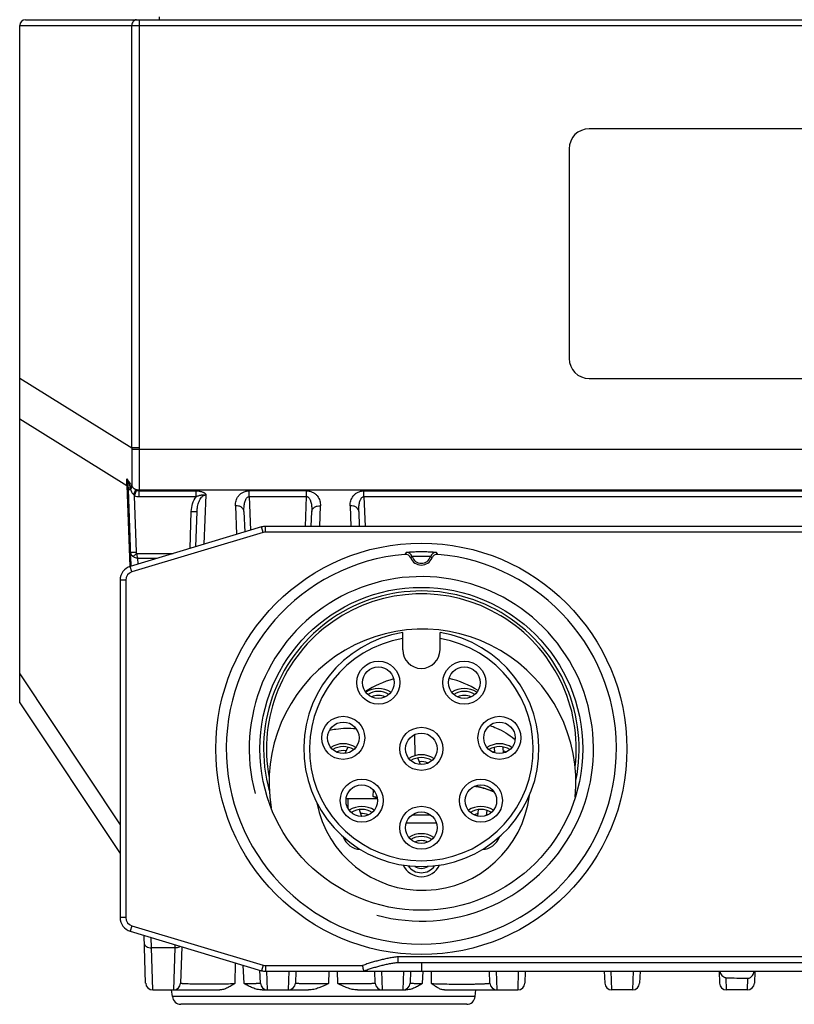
# Model space of a CAD drawing. Header units: millimetres. Extents: x 64 to 504, y 17 to 405.
# Tile 8 of 22: x 108 to 135, y 295 to 329. Entities that reach past the tile are written whole.
import ezdxf

# ---------------------------------------------------------------- set-up
doc = ezdxf.new("R2010")
doc.units = ezdxf.units.MM
doc.header["$LTSCALE"] = 32.67
doc.layers.add('00_COMPONENTS', color=7, linetype='CONTINUOUS')

msp = doc.modelspace()

# ---------------------------------------------------------------- linework, layer by layer
at = {"layer": '00_COMPONENTS', "color": 7}
for p, q in [((108.013, 329.395), (161.613, 329.395)), ((107.813, 305.595), (107.813, 329.195)), ((141.963, 325.595), (127.663, 325.595)), ((126.963, 324.895), (126.963, 317.595)), ((127.663, 316.895), (140.456, 316.895)), ((111.697, 310.359), (111.604, 313.028)), ((113.952, 311.036), (113.995, 312.263)), ((115.631, 312.263), (115.656, 311.547)), ((117.977, 311.744), (117.995, 312.263)), ((119.631, 312.263), (119.649, 311.744)), ((116.242, 311.723), (111.669, 310.351)), ((153.239, 311.744), (116.386, 311.744)), ((111.313, 309.872), (111.313, 298.116)), ((121.163, 307.444), (121.163, 308.042)), ((122.463, 307.444), (122.463, 308.042)), ((107.813, 305.595), (111.313, 300.345)), ((119.254, 304.051), (119.146, 303.83)), ((124.373, 303.852), (124.367, 304.05)), ((124.673, 303.844), (124.667, 304.058)), ((121.785, 303.445), (121.689, 303.677)), ((120.283, 302.252), (119.263, 302.252)), ((119.644, 301.878), (119.731, 301.64)), ((123.782, 301.65), (123.805, 301.879)), ((124.086, 301.677), (124.103, 301.85)), ((122.138, 301.687), (121.487, 301.687)), ((122.339, 301.404), (121.287, 301.404)), ((123.972, 300.489), (123.974, 300.51)), ((111.669, 297.637), (116.242, 296.265)), ((112.204, 295.836), (112.146, 297.494)), ((113.465, 297.098), (113.421, 295.836)), ((148.625, 296.544), (121, 296.544)), ((116.204, 295.836), (116.189, 296.281)), ((116.386, 296.244), (153.239, 296.244)), ((117.435, 296.244), (117.421, 295.836)), ((120.204, 295.836), (120.19, 296.244)), ((121.435, 296.244), (121.421, 295.836)), ((124.204, 295.836), (124.19, 296.244)), ((125.435, 296.244), (125.421, 295.836)), ((128.19, 296.244), (128.204, 295.836)), ((129.435, 296.244), (129.421, 295.836)), ((132.19, 296.244), (132.204, 295.836)), ((133.435, 296.244), (133.421, 295.836)), ((112.454, 295.595), (114.784, 295.595)), ((113.135, 295.363), (113.11, 295.595)), ((116.262, 295.595), (117.882, 295.595)), ((119.587, 295.595), (121.269, 295.595)), ((122.615, 295.595), (125.171, 295.595)), ((123.691, 295.363), (123.715, 295.595)), ((129.171, 295.595), (128.454, 295.595)), ((133.171, 295.595), (132.454, 295.595)), ((123.393, 295.095), (113.433, 295.095))]:
    msp.add_line(p, q, dxfattribs=at)
at = {"layer": '00_COMPONENTS', "color": 4}
for p, q in [((111.973, 329.395), (111.973, 314.477)), ((112.669, 329.495), (112.669, 329.395)), ((107.813, 329.195), (161.813, 329.195)), ((111.724, 314.477), (111.724, 329.195)), ((107.813, 316.907), (111.724, 314.477)), ((107.813, 315.495), (111.553, 313.171)), ((111.974, 314.423), (111.723, 314.419)), ((111.973, 314.477), (111.724, 314.477)), ((157.652, 314.423), (111.974, 314.423)), ((111.553, 313.171), (111.651, 310.345)), ((111.862, 313.026), (111.892, 313.007)), ((111.973, 312.982), (113.963, 312.982)), ((111.973, 312.781), (111.973, 312.982)), ((157.652, 313.009), (111.974, 313.009)), ((113.963, 312.781), (113.963, 312.982)), ((114.248, 311.124), (114.308, 312.843)), ((117.813, 312.982), (115.813, 312.982)), ((115.813, 312.781), (115.813, 312.982)), ((117.813, 312.781), (117.813, 312.982)), ((119.813, 312.982), (149.813, 312.982)), ((119.813, 312.781), (119.813, 312.982)), ((111.88, 310.851), (111.811, 312.813)), ((111.973, 312.781), (113.963, 312.781)), ((115.813, 312.781), (117.813, 312.781)), ((115.813, 312.781), (115.854, 311.606)), ((117.777, 311.744), (117.813, 312.781)), ((119.813, 312.781), (149.813, 312.781)), ((119.813, 312.781), (119.849, 311.744)), ((113.75, 310.975), (113.795, 312.263)), ((115.331, 312.465), (115.366, 311.46)), ((118.27, 311.744), (118.295, 312.465)), ((119.331, 312.465), (119.356, 311.744)), ((116.3, 311.531), (111.727, 310.159)), ((116.3, 311.531), (116.242, 311.723)), ((116.386, 311.544), (116.386, 311.744)), ((153.239, 311.544), (116.386, 311.544)), ((111.897, 310.799), (113.164, 310.799)), ((111.932, 310.631), (112.604, 310.631)), ((111.939, 310.432), (111.932, 310.631)), ((111.727, 310.159), (111.669, 310.351)), ((111.513, 309.872), (111.313, 309.872)), ((111.513, 309.872), (111.513, 298.116)), ((107.813, 306.602), (111.313, 301.352)), ((121.598, 303.758), (121.582, 304.493)), ((120.138, 302.329), (120.141, 302.562)), ((119.263, 301.912), (119.263, 302.252)), ((111.513, 298.116), (111.313, 298.116)), ((111.727, 297.829), (111.669, 297.637)), ((111.727, 297.829), (116.3, 296.457)), ((112.406, 297.059), (112.393, 297.42)), ((113.22, 297.059), (112.406, 297.059)), ((112.454, 295.595), (112.406, 297.059)), ((113.22, 297.059), (113.171, 295.595)), ((113.224, 297.171), (113.22, 297.059)), ((148.625, 296.744), (121, 296.744)), ((121, 296.544), (121, 296.744)), ((115.324, 296.54), (115.312, 295.818)), ((115.324, 296.54), (115.312, 295.818)), ((115.632, 295.818), (115.607, 296.456)), ((115.632, 295.818), (115.607, 296.456)), ((116.3, 296.457), (116.242, 296.265)), ((116.386, 296.444), (119.767, 296.444)), ((116.386, 296.444), (116.386, 296.244)), ((121.813, 296.544), (121.813, 296.244)), ((116.454, 295.595), (116.433, 296.244)), ((117.193, 296.244), (117.171, 295.595)), ((118.592, 296.244), (118.58, 295.818)), ((118.592, 296.244), (118.58, 295.818)), ((118.9, 295.818), (118.888, 296.244)), ((120.454, 295.595), (120.433, 296.244)), ((121.193, 296.244), (121.171, 295.595)), ((121.865, 296.244), (121.847, 295.818)), ((122.167, 295.818), (122.161, 296.244)), ((124.454, 295.595), (124.433, 296.244)), ((125.193, 296.244), (125.171, 295.595)), ((128.454, 295.595), (128.433, 296.244)), ((129.193, 296.244), (129.171, 295.595)), ((132.454, 295.595), (132.44, 296.022)), ((133.185, 296), (133.171, 295.595)), ((123.691, 295.363), (113.135, 295.363)), ((116.413, 295.598), (116.413, 295.595))]:
    msp.add_line(p, q, dxfattribs=at)
at = {"layer": '00_COMPONENTS', "color": 7}
for centre, radius in [((121.813, 303.994), 7.165), ((121.813, 303.994), 5.625), ((120.315, 306.3), 0.75), ((123.311, 306.3), 0.75), ((120.315, 306.3), 0.55), ((123.311, 306.3), 0.55), ((119.09, 304.377), 0.75), ((124.536, 304.377), 0.75), ((119.09, 304.377), 0.55), ((121.813, 303.994), 0.75), ((124.536, 304.377), 0.55), ((121.813, 303.994), 0.55), ((119.737, 302.19), 0.75), ((123.888, 302.19), 0.75), ((119.737, 302.19), 0.55), ((123.888, 302.19), 0.55), ((121.813, 301.244), 0.75), ((121.813, 301.244), 0.55)]:
    msp.add_circle(centre, radius, dxfattribs=at)
for centre, radius, start, end in [((108.013, 329.195), 0.2, 90, 180), ((127.663, 324.895), 0.7, 90, 180), ((127.663, 317.595), 0.7, 180, 270), ((116.386, 311.244), 0.5, 90, 106.6992), ((121.813, 303.994), 6.8, 94.8393, 85.1607), ((121.256, 310.57), 0.2, 21.8691, 94.8409), ((122.37, 310.57), 0.2, 85.1591, 158.1308), ((121.813, 310.794), 0.4, 201.8708, 338.1292), ((111.813, 309.872), 0.5, 106.6992, 180), ((121.813, 303.994), 5.5, 348.4767, 195.4473), ((121.813, 303.994), 5.4, 353.3057, 190.6901), ((121.854, 302.815), 5.35, 354.5336, 189.4372), ((121.813, 303.994), 4.1, 99.122, 80.878), ((121.813, 303.994), 3.9, 99.5941, 80.4059), ((121.813, 307.444), 0.65, 180, 360), ((121.854, 302.815), 3.75, 105.5311, 122.1076), ((121.854, 302.815), 3.75, 58.9492, 75.6829), ((120.315, 305.294), 0.8, 57.0003, 122.9997), ((120.315, 305.294), 0.7, 58.4374, 121.5715), ((123.311, 305.294), 0.8, 57.0003, 122.9997), ((123.311, 305.294), 0.7, 58.4217, 121.5597), ((120.315, 305.294), 0.56, 65.2529, 114.7572), ((123.311, 305.294), 0.56, 65.2552, 114.745), ((123.651, 302.696), 2.156, 49.5204, 49.6846), ((123.666, 302.714), 2.132, 48.4123, 49.5221), ((119.09, 303.371), 0.8, 57, 122.9973), ((119.09, 303.371), 0.7, 58.4206, 121.5753), ((119.09, 303.371), 0.56, 79.5793, 114.7454), ((124.536, 303.371), 0.8, 57.0015, 122.9967), ((124.536, 303.371), 0.7, 58.4247, 121.5773), ((124.536, 303.371), 0.56, 107.1112, 114.7661), ((124.536, 303.371), 0.56, 65.2306, 76.0376), ((121.813, 302.988), 0.8, 57.0015, 123.0003), ((121.813, 302.988), 0.7, 58.4225, 121.5785), ((121.813, 302.988), 0.56, 65.25, 97.0593), ((119.09, 303.371), 0.8, 296.3267, 301.457), ((124.536, 303.371), 0.8, 238.543, 243.6733), ((121.854, 302.815), 3.75, 190.7935, 353.1788), ((119.263, 298.724), 3.528, 90.0003, 91.1635), ((119.355, 299.913), 2.54, 68.6415, 72.0489), ((120.727, 304.152), 1.916, 252.0746, 256.4294), ((119.737, 301.184), 0.8, 57.0005, 122.9991), ((119.737, 301.184), 0.7, 58.4247, 121.5784), ((123.888, 301.184), 0.8, 57.001, 123.0002), ((123.888, 301.184), 0.7, 58.4262, 121.5745), ((119.737, 301.184), 0.56, 65.2316, 94.4654), ((123.888, 301.184), 0.56, 100.0331, 114.7627), ((123.888, 301.184), 0.56, 65.2291, 68.9595), ((119.737, 301.184), 0.7, 200.8855, 266.2132), ((121.813, 300.238), 0.8, 57.0003, 122.9997), ((121.813, 300.238), 0.7, 58.4261, 121.5739), ((123.888, 301.184), 0.7, 273.7868, 339.1145), ((121.813, 300.238), 0.56, 65.2242, 114.7757), ((121.813, 300.238), 0.7, 204.9103, 335.0897), ((121.813, 300.238), 0.56, 214.6411, 325.3589), ((121.813, 300.238), 0.41, 235.4511, 304.5489), ((111.813, 298.116), 0.5, 180, 253.3008), ((116.386, 296.744), 0.5, 253.3008, 270), ((134.265, 345.836), 49.848, 267.9024, 268.7588), ((112.454, 295.845), 0.25, 182, 270), ((113.171, 295.845), 0.25, 270, 358), ((116.454, 295.845), 0.25, 182, 270), ((117.171, 295.845), 0.25, 270, 358), ((120.454, 295.845), 0.25, 182, 270), ((121.171, 295.845), 0.25, 270, 358), ((124.454, 295.845), 0.25, 182, 270), ((125.171, 295.845), 0.25, 270, 358), ((128.454, 295.845), 0.25, 182, 270), ((129.171, 295.845), 0.25, 270, 358), ((132.454, 295.845), 0.25, 182, 270), ((133.171, 295.845), 0.25, 270, 358), ((113.433, 295.395), 0.3, 186, 270), ((123.393, 295.395), 0.3, 270, 354)]:
    msp.add_arc(centre, radius, start, end, dxfattribs=at)
at = {"layer": '00_COMPONENTS', "color": 4}
for centre, radius, start, end in [((115.109, 314.428), 3.386, 179.1776, 180.1667), ((115.061, 314.477), 3.088, 180.0009, 181.0041), ((83.444, 312.648), 28.114, 1.0661, 1.5215), ((104.971, 308.399), 8.257, 35.1419, 35.2602), ((110.289, 312.982), 1.316, 1.9984, 4.3299), ((109.673, 312.534), 2.066, 14.8645, 15.3983), ((112.849, 313.375), 1.22, 194.7707, 196.6645), ((111.889, 313.241), 0.188, 208.5392, 215.3576), ((112.309, 313.284), 0.684, 220.2003, 223.3879), ((113.52, 312.97), 1.547, 178.5807, 179.558), ((116.386, 311.244), 0.3, 90, 106.6992), ((122.721, 309.827), 1.756, 144.8494, 147.5428), ((121.3, 310.639), 0.2, 16.8496, 94.393), ((122.325, 310.639), 0.2, 85.607, 163.1504), ((120.947, 309.855), 1.706, 32.4159, 35.1895), ((121.813, 310.794), 0.335, 196.8336, 343.1664), ((111.813, 309.872), 0.3, 106.6992, 180), ((121.813, 303.994), 6, 255, 195), ((111.813, 298.116), 0.3, 180, 253.3008), ((116.386, 296.744), 0.3, 253.3008, 270)]:
    msp.add_arc(centre, radius, start, end, dxfattribs=at)
for points, knots in [([(111.89, 329.395), (111.879, 329.395), (111.857, 329.392), (111.815, 329.376), (111.768, 329.338), (111.732, 329.271), (111.724, 329.22), (111.724, 329.195)], [0, 0, 0, 0, 0.113921, 0.229702, 0.470979, 0.729671, 1, 1, 1, 1]), ([(111.723, 314.419), (111.724, 314.303), (111.723, 314.077), (111.722, 313.748), (111.722, 313.44), (111.724, 313.244), (111.723, 313.151)], [0, 0, 0, 0, 0.272545, 0.535415, 0.780478, 1, 1, 1, 1]), ([(111.974, 314.423), (111.976, 314.293), (111.977, 314.038), (111.978, 313.667), (111.977, 313.326), (111.976, 313.11), (111.974, 313.009)], [0, 0, 0, 0, 0.275896, 0.54119, 0.785686, 1, 1, 1, 1]), ([(111.547, 313.395), (111.559, 313.37), (111.605, 313.268), (111.643, 313.163), (111.665, 313.083)], [0, 0, 0, 0, 0.249835, 1, 1, 1, 1]), ([(111.547, 313.395), (111.561, 313.376), (111.617, 313.3), (111.673, 313.223), (111.714, 313.165)], [0, 0, 0, 0, 0.24674, 1, 1, 1, 1]), ([(111.601, 313.081), (111.599, 313.108), (111.588, 313.213), (111.567, 313.318), (111.547, 313.395)], [0, 0, 0, 0, 0.24958, 1, 1, 1, 1]), ([(111.553, 313.171), (111.565, 313.159), (111.587, 313.131), (111.598, 313.098), (111.601, 313.081)], [0, 0, 0, 0, 0.518499, 1, 1, 1, 1]), ([(111.665, 313.083), (111.676, 313.096), (111.695, 313.122), (111.709, 313.151), (111.714, 313.165)], [0, 0, 0, 0, 0.548416, 1, 1, 1, 1]), ([(111.601, 313.081), (111.602, 313.081), (111.604, 313.081), (111.608, 313.081), (111.613, 313.081), (111.624, 313.081), (111.641, 313.081), (111.656, 313.082), (111.665, 313.083)], [0, 0, 0, 0, 0.034257, 0.095704, 0.184235, 0.299193, 0.604205, 1, 1, 1, 1]), ([(111.604, 313.028), (111.604, 313.028), (111.605, 313.027), (111.606, 313.027), (111.61, 313.026), (111.616, 313.026), (111.625, 313.026), (111.636, 313.025), (111.649, 313.025), (111.664, 313.025), (111.675, 313.025), (111.681, 313.025)], [0, 0, 0, 0, 0.006596, 0.020061, 0.070718, 0.153335, 0.267092, 0.410621, 0.582114, 0.779423, 1, 1, 1, 1]), ([(111.67, 313.064), (111.682, 313.078), (111.703, 313.106), (111.719, 313.137), (111.723, 313.151)], [0, 0, 0, 0, 0.55129, 1, 1, 1, 1]), ([(111.681, 313.025), (111.694, 313.043), (111.716, 313.077), (111.731, 313.115), (111.735, 313.132)], [0, 0, 0, 0, 0.547188, 1, 1, 1, 1]), ([(111.681, 313.025), (111.693, 312.992), (111.722, 312.927), (111.763, 312.869), (111.786, 312.842)], [0, 0, 0, 0, 0.497124, 1, 1, 1, 1]), ([(111.735, 313.132), (111.743, 313.121), (111.765, 313.095), (111.808, 313.059), (111.843, 313.036), (111.862, 313.026)], [0, 0, 0, 0, 0.245124, 0.617934, 1, 1, 1, 1]), ([(111.786, 312.842), (111.801, 312.875), (111.828, 312.936), (111.852, 312.997), (111.862, 313.026)], [0, 0, 0, 0, 0.547731, 1, 1, 1, 1]), ([(111.811, 312.813), (111.819, 312.831), (111.846, 312.896), (111.873, 312.96), (111.892, 313.007)], [0, 0, 0, 0, 0.278821, 1, 1, 1, 1]), ([(111.974, 313.009), (111.964, 313.009), (111.926, 313.011), (111.889, 313.017), (111.862, 313.026)], [0, 0, 0, 0, 0.252827, 1, 1, 1, 1]), ([(111.892, 313.007), (111.905, 312.999), (111.931, 312.987), (111.959, 312.982), (111.973, 312.982)], [0, 0, 0, 0, 0.498091, 1, 1, 1, 1]), ([(113.963, 312.982), (113.998, 312.982), (114.051, 312.979), (114.12, 312.965), (114.169, 312.951), (114.207, 312.935), (114.236, 312.92), (114.255, 312.907), (114.273, 312.894), (114.286, 312.881), (114.295, 312.87), (114.301, 312.861), (114.305, 312.854), (114.307, 312.849), (114.308, 312.845), (114.308, 312.844), (114.308, 312.843)], [0, 0, 0, 0, 0.270972, 0.404531, 0.535382, 0.662224, 0.723686, 0.783509, 0.841411, 0.89706, 0.923938, 0.9501, 0.975476, 0.987849, 0.993951, 1, 1, 1, 1]), ([(113.963, 312.781), (113.977, 312.787), (114.004, 312.799), (114.046, 312.814), (114.089, 312.826), (114.133, 312.835), (114.169, 312.839), (114.198, 312.842), (114.22, 312.843), (114.238, 312.844), (114.252, 312.844), (114.263, 312.844), (114.275, 312.844), (114.284, 312.843), (114.29, 312.843), (114.294, 312.843), (114.298, 312.844), (114.301, 312.844), (114.305, 312.844), (114.307, 312.843), (114.308, 312.843)], [0, 0, 0, 0, 0.126729, 0.253191, 0.37902, 0.50389, 0.627657, 0.689208, 0.750675, 0.812265, 0.843186, 0.874251, 0.905474, 0.93688, 0.952647, 0.960548, 0.968471, 0.984304, 0.992192, 1, 1, 1, 1]), ([(113.995, 312.263), (113.996, 312.292), (114, 312.351), (114.013, 312.438), (114.034, 312.524), (114.062, 312.608), (114.1, 312.688), (114.142, 312.749), (114.184, 312.792), (114.221, 312.819), (114.262, 312.838), (114.293, 312.843), (114.308, 312.843)], [0, 0, 0, 0, 0.123877, 0.247805, 0.371848, 0.496091, 0.620663, 0.74578, 0.808788, 0.87215, 0.935916, 1, 1, 1, 1]), ([(115.331, 312.465), (115.329, 312.522), (115.344, 312.641), (115.413, 312.777), (115.501, 312.871), (115.589, 312.931), (115.695, 312.973), (115.773, 312.982), (115.813, 312.982)], [0, 0, 0, 0, 0.217837, 0.446645, 0.570742, 0.704162, 0.848171, 1, 1, 1, 1]), ([(117.813, 312.982), (117.853, 312.982), (117.931, 312.973), (118.037, 312.931), (118.125, 312.871), (118.213, 312.777), (118.282, 312.641), (118.297, 312.522), (118.295, 312.465)], [0, 0, 0, 0, 0.151829, 0.295838, 0.429257, 0.553354, 0.782163, 1, 1, 1, 1]), ([(119.331, 312.465), (119.329, 312.522), (119.344, 312.641), (119.413, 312.777), (119.501, 312.871), (119.589, 312.931), (119.695, 312.973), (119.773, 312.982), (119.813, 312.982)], [0, 0, 0, 0, 0.217837, 0.446645, 0.570742, 0.704162, 0.848171, 1, 1, 1, 1]), ([(111.811, 312.813), (111.837, 312.803), (111.89, 312.786), (111.946, 312.781), (111.973, 312.781)], [0, 0, 0, 0, 0.50002, 1, 1, 1, 1]), ([(113.795, 312.263), (113.798, 312.355), (113.828, 312.538), (113.908, 312.707), (113.963, 312.781)], [0, 0, 0, 0, 0.500451, 1, 1, 1, 1]), ([(115.631, 312.263), (115.63, 312.287), (115.629, 312.336), (115.633, 312.408), (115.64, 312.481), (115.653, 312.553), (115.668, 312.612), (115.685, 312.657), (115.7, 312.691), (115.719, 312.723), (115.743, 312.752), (115.768, 312.772), (115.793, 312.78), (115.806, 312.781), (115.813, 312.781)], [0, 0, 0, 0, 0.123576, 0.247119, 0.370687, 0.494363, 0.618289, 0.680468, 0.742874, 0.805655, 0.869086, 0.933643, 0.966672, 1, 1, 1, 1]), ([(117.813, 312.781), (117.82, 312.781), (117.833, 312.78), (117.857, 312.772), (117.883, 312.752), (117.907, 312.723), (117.925, 312.691), (117.941, 312.657), (117.957, 312.612), (117.973, 312.553), (117.985, 312.481), (117.993, 312.408), (117.996, 312.336), (117.996, 312.287), (117.995, 312.263)], [0, 0, 0, 0, 0.033328, 0.066357, 0.130914, 0.194346, 0.257126, 0.319532, 0.381711, 0.505637, 0.629313, 0.752881, 0.876424, 1, 1, 1, 1]), ([(119.631, 312.263), (119.63, 312.287), (119.629, 312.336), (119.633, 312.408), (119.64, 312.481), (119.653, 312.553), (119.668, 312.612), (119.685, 312.657), (119.7, 312.691), (119.719, 312.723), (119.743, 312.752), (119.768, 312.772), (119.793, 312.78), (119.806, 312.781), (119.813, 312.781)], [0, 0, 0, 0, 0.123576, 0.247119, 0.370687, 0.494363, 0.618289, 0.680468, 0.742874, 0.805655, 0.869086, 0.933643, 0.966672, 1, 1, 1, 1]), ([(113.795, 312.263), (113.808, 312.262), (113.833, 312.262), (113.87, 312.261), (113.905, 312.26), (113.931, 312.26), (113.949, 312.26), (113.961, 312.26), (113.971, 312.26), (113.979, 312.261), (113.986, 312.261), (113.991, 312.262), (113.993, 312.262), (113.995, 312.263), (113.995, 312.263)], [0, 0, 0, 0, 0.194717, 0.381911, 0.554435, 0.70567, 0.771458, 0.829836, 0.880245, 0.922209, 0.955342, 0.979354, 0.994108, 1, 1, 1, 1]), ([(115.631, 312.263), (115.63, 312.277), (115.625, 312.305), (115.607, 312.344), (115.578, 312.379), (115.526, 312.421), (115.443, 312.457), (115.369, 312.465), (115.331, 312.465)], [0, 0, 0, 0, 0.103692, 0.211038, 0.324855, 0.446641, 0.712771, 1, 1, 1, 1]), ([(117.995, 312.263), (117.995, 312.277), (118, 312.305), (118.019, 312.344), (118.048, 312.379), (118.099, 312.421), (118.183, 312.457), (118.257, 312.465), (118.295, 312.465)], [0, 0, 0, 0, 0.103692, 0.211038, 0.324855, 0.446641, 0.712771, 1, 1, 1, 1]), ([(119.631, 312.263), (119.63, 312.277), (119.625, 312.305), (119.607, 312.344), (119.578, 312.379), (119.526, 312.421), (119.443, 312.457), (119.369, 312.465), (119.331, 312.465)], [0, 0, 0, 0, 0.103692, 0.211038, 0.324855, 0.446641, 0.712771, 1, 1, 1, 1]), ([(111.76, 310.7), (111.748, 310.71), (111.726, 310.731), (111.701, 310.768), (111.685, 310.808), (111.681, 310.837), (111.68, 310.851)], [0, 0, 0, 0, 0.260689, 0.512782, 0.758205, 1, 1, 1, 1]), ([(111.68, 310.851), (111.68, 310.851), (111.682, 310.85), (111.684, 310.85), (111.689, 310.849), (111.696, 310.849), (111.704, 310.848), (111.714, 310.848), (111.726, 310.848), (111.744, 310.848), (111.77, 310.848), (111.804, 310.849), (111.841, 310.85), (111.867, 310.85), (111.88, 310.851)], [0, 0, 0, 0, 0.005892, 0.020646, 0.044658, 0.077791, 0.119755, 0.170164, 0.228542, 0.29433, 0.445565, 0.618089, 0.805283, 1, 1, 1, 1]), ([(111.76, 310.7), (111.78, 310.714), (111.826, 310.746), (111.871, 310.78), (111.897, 310.799)], [0, 0, 0, 0, 0.423562, 1, 1, 1, 1]), ([(111.897, 310.799), (111.894, 310.803), (111.884, 310.819), (111.88, 310.837), (111.88, 310.851)], [0, 0, 0, 0, 0.251155, 1, 1, 1, 1]), ([(111.932, 310.631), (111.928, 310.643), (111.922, 310.669), (111.909, 310.724), (111.901, 310.769), (111.897, 310.799)], [0, 0, 0, 0, 0.216579, 0.460792, 1, 1, 1, 1]), ([(121.285, 310.838), (121.285, 310.839), (121.286, 310.839), (121.289, 310.839), (121.292, 310.84), (121.297, 310.841), (121.303, 310.842), (121.314, 310.843), (121.33, 310.845), (121.353, 310.847), (121.381, 310.85), (121.412, 310.852), (121.447, 310.855), (121.486, 310.858), (121.543, 310.861), (121.619, 310.864), (121.714, 310.866), (121.813, 310.867), (121.911, 310.866), (122.006, 310.864), (122.083, 310.861), (122.14, 310.858), (122.178, 310.855), (122.213, 310.852), (122.245, 310.85), (122.272, 310.847), (122.295, 310.845), (122.312, 310.843), (122.322, 310.842), (122.328, 310.841), (122.333, 310.84), (122.337, 310.839), (122.339, 310.839), (122.34, 310.839), (122.341, 310.838)], [0, 0, 0, 0, 0.001044, 0.003275, 0.006721, 0.011377, 0.017231, 0.024267, 0.041795, 0.063749, 0.089871, 0.119857, 0.153367, 0.190031, 0.22945, 0.314871, 0.406158, 0.499963, 0.593768, 0.685066, 0.770505, 0.809932, 0.846602, 0.880117, 0.910109, 0.936237, 0.958198, 0.97573, 0.982767, 0.988622, 0.993279, 0.996725, 0.998956, 1, 1, 1, 1]), ([(111.932, 310.631), (111.916, 310.633), (111.855, 310.645), (111.797, 310.672), (111.76, 310.7)], [0, 0, 0, 0, 0.255791, 1, 1, 1, 1]), ([(121.492, 310.697), (121.492, 310.697), (121.493, 310.697), (121.494, 310.698), (121.496, 310.698), (121.501, 310.699), (121.508, 310.699), (121.519, 310.701), (121.533, 310.702), (121.549, 310.703), (121.568, 310.705), (121.598, 310.706), (121.64, 310.708), (121.695, 310.708), (121.753, 310.706), (121.813, 310.702), (121.873, 310.706), (121.931, 310.708), (121.985, 310.708), (122.027, 310.706), (122.057, 310.705), (122.076, 310.703), (122.093, 310.702), (122.107, 310.701), (122.118, 310.699), (122.125, 310.699), (122.129, 310.698), (122.132, 310.698), (122.133, 310.697), (122.134, 310.697), (122.134, 310.697)], [0, 0, 0, 0, 0.001025, 0.003212, 0.006594, 0.011168, 0.023854, 0.041149, 0.062876, 0.088811, 0.11868, 0.152167, 0.228504, 0.314461, 0.40617, 0.499962, 0.593755, 0.685474, 0.77145, 0.847803, 0.881295, 0.91117, 0.937111, 0.958844, 0.976143, 0.988831, 0.993406, 0.996788, 0.998975, 1, 1, 1, 1]), ([(112.156, 297.227), (112.156, 297.216), (112.16, 297.192), (112.176, 297.16), (112.2, 297.13), (112.243, 297.095), (112.313, 297.065), (112.374, 297.058), (112.406, 297.059)], [0, 0, 0, 0, 0.103692, 0.211038, 0.324855, 0.446641, 0.712772, 1, 1, 1, 1]), ([(113.407, 297.115), (113.395, 297.106), (113.339, 297.071), (113.271, 297.058), (113.22, 297.059)], [0, 0, 0, 0, 0.232881, 1, 1, 1, 1]), ([(121, 296.744), (120.974, 296.744), (120.921, 296.74), (120.842, 296.729), (120.763, 296.716), (120.659, 296.697), (120.529, 296.669), (120.375, 296.633), (120.221, 296.592), (120.068, 296.549), (119.941, 296.509), (119.841, 296.474), (119.792, 296.455), (119.767, 296.444)], [0, 0, 0, 0, 0.06248, 0.124979, 0.187481, 0.249984, 0.374987, 0.499993, 0.624998, 0.750002, 0.875003, 0.937504, 1, 1, 1, 1]), ([(113.421, 295.836), (113.421, 295.835), (113.426, 295.832), (113.433, 295.83), (113.447, 295.828), (113.466, 295.826), (113.49, 295.823), (113.52, 295.821), (113.555, 295.819), (113.61, 295.817), (113.692, 295.813), (113.802, 295.811), (113.928, 295.808), (114.067, 295.807), (114.217, 295.806), (114.374, 295.805), (114.537, 295.806), (114.753, 295.807), (115.011, 295.811), (115.215, 295.816), (115.312, 295.818)], [0, 0, 0, 0, 0.00194, 0.006424, 0.0137, 0.023789, 0.036671, 0.052304, 0.070631, 0.091578, 0.140985, 0.199684, 0.266637, 0.340613, 0.420218, 0.503922, 0.590097, 0.677066, 0.846686, 1, 1, 1, 1]), ([(115.632, 295.818), (115.674, 295.819), (115.753, 295.819), (115.866, 295.821), (115.951, 295.822), (116.011, 295.823), (116.051, 295.825), (116.086, 295.826), (116.117, 295.827), (116.143, 295.828), (116.164, 295.83), (116.181, 295.831), (116.193, 295.832), (116.2, 295.834), (116.203, 295.835), (116.204, 295.835), (116.204, 295.836)], [0, 0, 0, 0, 0.218809, 0.415989, 0.588344, 0.664333, 0.733121, 0.79444, 0.848054, 0.893764, 0.931402, 0.96084, 0.981996, 0.994865, 0.998279, 1, 1, 1, 1]), ([(117.421, 295.836), (117.421, 295.835), (117.424, 295.834), (117.427, 295.833), (117.434, 295.832), (117.444, 295.831), (117.456, 295.83), (117.471, 295.829), (117.488, 295.828), (117.517, 295.826), (117.559, 295.825), (117.616, 295.823), (117.683, 295.822), (117.759, 295.82), (117.843, 295.819), (117.933, 295.818), (118.031, 295.818), (118.171, 295.817), (118.354, 295.817), (118.503, 295.818), (118.58, 295.818)], [0, 0, 0, 0, 0.001557, 0.005212, 0.01116, 0.019425, 0.030004, 0.042879, 0.058027, 0.075419, 0.116785, 0.166626, 0.224506, 0.289909, 0.362246, 0.440855, 0.525009, 0.613925, 0.802669, 1, 1, 1, 1]), ([(118.9, 295.818), (118.983, 295.818), (119.146, 295.817), (119.349, 295.816), (119.505, 295.816), (119.615, 295.817), (119.719, 295.818), (119.814, 295.819), (119.901, 295.82), (119.978, 295.822), (120.045, 295.823), (120.093, 295.825), (120.126, 295.827), (120.147, 295.828), (120.164, 295.829), (120.178, 295.83), (120.189, 295.832), (120.197, 295.833), (120.202, 295.834), (120.204, 295.835), (120.204, 295.836)], [0, 0, 0, 0, 0.190628, 0.376607, 0.465289, 0.549788, 0.629184, 0.702616, 0.769298, 0.828523, 0.879675, 0.922231, 0.94015, 0.955769, 0.969053, 0.979971, 0.988505, 0.994645, 0.998414, 1, 1, 1, 1]), ([(121.421, 295.836), (121.421, 295.835), (121.424, 295.834), (121.429, 295.833), (121.438, 295.831), (121.45, 295.83), (121.466, 295.829), (121.485, 295.828), (121.508, 295.826), (121.544, 295.825), (121.598, 295.823), (121.671, 295.821), (121.755, 295.82), (121.816, 295.819), (121.847, 295.818)], [0, 0, 0, 0, 0.00524, 0.017941, 0.038685, 0.067525, 0.104423, 0.149298, 0.202041, 0.262511, 0.40596, 0.578057, 0.776835, 1, 1, 1, 1]), ([(122.167, 295.818), (122.262, 295.814), (122.467, 295.808), (122.73, 295.802), (122.959, 295.8), (123.134, 295.799), (123.307, 295.799), (123.473, 295.799), (123.629, 295.801), (123.771, 295.804), (123.896, 295.808), (123.989, 295.811), (124.052, 295.815), (124.092, 295.817), (124.125, 295.82), (124.153, 295.823), (124.175, 295.826), (124.189, 295.828), (124.197, 295.831), (124.201, 295.832), (124.204, 295.834), (124.204, 295.836)], [0, 0, 0, 0, 0.138826, 0.301632, 0.387767, 0.47452, 0.559916, 0.642007, 0.71894, 0.789016, 0.850745, 0.902874, 0.925017, 0.944407, 0.960961, 0.974612, 0.985313, 0.993044, 0.995804, 0.997843, 1, 1, 1, 1])]:
    msp.add_open_spline(points, degree=3, knots=knots, dxfattribs=at)
for points in [[(121.442, 310.645), (121.458, 310.663), (121.474, 310.68), (121.492, 310.697)], [(122.134, 310.697), (122.151, 310.68), (122.168, 310.663), (122.184, 310.645)]]:
    msp.add_open_spline(points, degree=3, dxfattribs=at)
at = {"layer": '00_COMPONENTS', "color": 7}
for points, knots in [([(118.608, 304.643), (118.683, 304.659), (118.988, 304.715), (119.301, 304.722), (119.532, 304.702)], [0, 0, 0, 0, 0.247848, 1, 1, 1, 1]), ([(124.199, 304.81), (124.279, 304.783), (124.58, 304.664), (124.863, 304.495), (125.046, 304.34)], [0, 0, 0, 0, 0.261946, 1, 1, 1, 1]), ([(123.67, 302.694), (123.729, 302.684), (123.958, 302.637), (124.183, 302.565), (124.344, 302.497)], [0, 0, 0, 0, 0.255132, 1, 1, 1, 1]), ([(124.344, 302.497), (124.291, 302.52), (124.073, 302.604), (123.845, 302.663), (123.67, 302.694)], [0, 0, 0, 0, 0.24471, 1, 1, 1, 1]), ([(119.813, 296.244), (119.808, 296.264), (119.792, 296.33), (119.777, 296.397), (119.767, 296.444)], [0, 0, 0, 0, 0.297836, 1, 1, 1, 1]), ([(121, 296.544), (120.987, 296.544), (120.961, 296.542), (120.91, 296.537), (120.846, 296.528), (120.771, 296.515), (120.67, 296.495), (120.546, 296.468), (120.397, 296.432), (120.249, 296.393), (120.126, 296.358), (120.029, 296.327), (119.956, 296.303), (119.896, 296.281), (119.848, 296.261), (119.824, 296.25), (119.813, 296.244)], [0, 0, 0, 0, 0.03125, 0.0625, 0.125, 0.1875, 0.25, 0.375, 0.5, 0.625, 0.75, 0.8125, 0.875, 0.9375, 0.96875, 1, 1, 1, 1]), ([(132.215, 296.244), (132.222, 296.219), (132.241, 296.169), (132.285, 296.1), (132.34, 296.052), (132.394, 296.028), (132.425, 296.022), (132.44, 296.022)], [0, 0, 0, 0, 0.230672, 0.473037, 0.728596, 0.862604, 1, 1, 1, 1]), ([(133.185, 296), (133.202, 296), (133.237, 296.004), (133.283, 296.025), (133.321, 296.056), (133.36, 296.102), (133.393, 296.165), (133.409, 296.218), (133.415, 296.244)], [0, 0, 0, 0, 0.143012, 0.282757, 0.416569, 0.544008, 0.781431, 1, 1, 1, 1]), ([(115.312, 295.818), (115.269, 295.791), (115.184, 295.738), (115.055, 295.666), (114.923, 295.611), (114.83, 295.595), (114.784, 295.595)], [0, 0, 0, 0, 0.262965, 0.518351, 0.764036, 1, 1, 1, 1]), ([(116.262, 295.595), (116.206, 295.595), (116.093, 295.61), (115.932, 295.664), (115.779, 295.736), (115.681, 295.791), (115.632, 295.818)], [0, 0, 0, 0, 0.250127, 0.500532, 0.750803, 1, 1, 1, 1]), ([(118.58, 295.818), (118.469, 295.763), (118.302, 295.682), (118.066, 295.611), (117.943, 295.595), (117.882, 295.595)], [0, 0, 0, 0, 0.500796, 0.750711, 1, 1, 1, 1]), ([(119.587, 295.595), (119.526, 295.595), (119.405, 295.611), (119.231, 295.664), (119.063, 295.736), (118.954, 295.791), (118.9, 295.818)], [0, 0, 0, 0, 0.248051, 0.497493, 0.748212, 1, 1, 1, 1]), ([(121.847, 295.818), (121.803, 295.791), (121.714, 295.736), (121.573, 295.664), (121.426, 295.611), (121.321, 295.595), (121.269, 295.595)], [0, 0, 0, 0, 0.250226, 0.50117, 0.751246, 1, 1, 1, 1]), ([(122.615, 295.595), (122.576, 295.595), (122.518, 295.607), (122.444, 295.638), (122.369, 295.678), (122.276, 295.738), (122.204, 295.791), (122.167, 295.818)], [0, 0, 0, 0, 0.227497, 0.347208, 0.471073, 0.729803, 1, 1, 1, 1])]:
    msp.add_open_spline(points, degree=3, knots=knots, dxfattribs=at)

doc.saveas('drawing.dxf')
